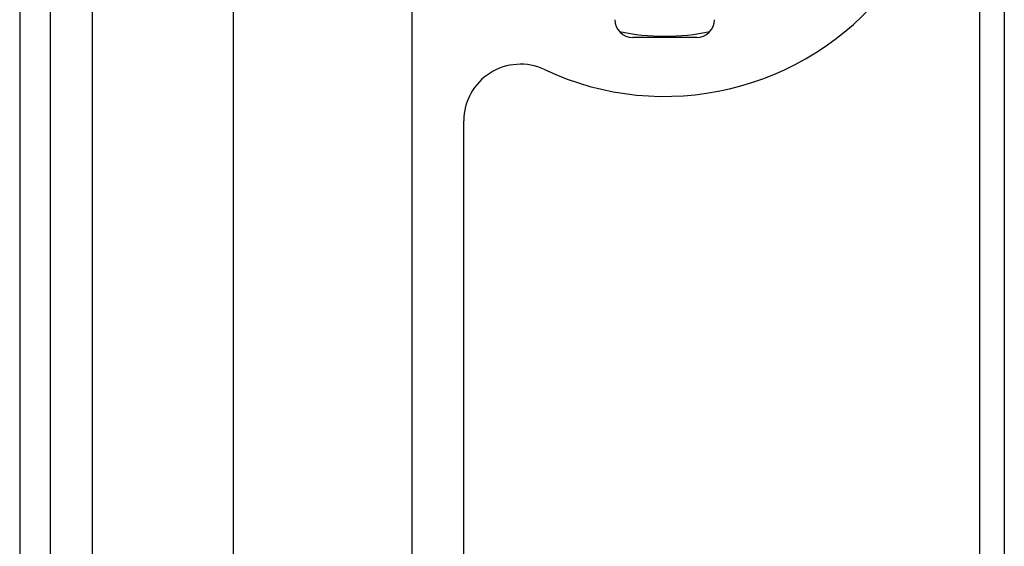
# Model space of a CAD drawing. Header units: inches. Extents: x 6 to 216, y 11 to 118.
# Tile 21 of 212: x 5.55 to 7.72, y 22.61 to 23.77. Entities that reach past the tile are written whole.
import ezdxf

# ---------------------------------------------------------------- set-up
doc = ezdxf.new("R2010")
doc.units = ezdxf.units.IN
doc.header["$MEASUREMENT"] = 0
doc.layers.add('Visible Edges(ANSI)', color=7, linetype='Continuous', lineweight=25)
doc.layers.add('Visible Tangent Edges(ANSI)', color=7, linetype='Continuous', lineweight=25)

msp = doc.modelspace()

# ---------------------------------------------------------------- linework, layer by layer
at = {"layer": 'Visible Edges(ANSI)'}
for p, q in [((5.5492, 79.6177), (5.5492, 20.1367)), ((5.6172, 20.1367), (5.6172, 79.6177)), ((7.6692, 21.4993), (7.6692, 78.2552)), ((6.0212, 20.7941), (6.0212, 23.8419)), ((6.4149, 23.8419), (6.4149, 20.7941)), ((7.0438, 23.7307), (6.9026, 23.7307)), ((6.5297, 22.1179), (6.5297, 23.5467))]:
    msp.add_line(p, q, dxfattribs=at)
for centre, radius, start, end in [((6.9732, 24.2257), 0.625, 244.8704, 115.1296), ((6.9026, 23.7701), 0.0394, 180, 270), ((7.0438, 23.7701), 0.0394, 270, 0), ((6.9732, 24.2257), 0.4921, 258.2772, 281.7228), ((6.6547, 23.5467), 0.125, 64.8704, 180)]:
    msp.add_arc(centre, radius, start, end, dxfattribs=at)
at = {"layer": 'Visible Tangent Edges(ANSI)'}
for p, q in [((5.7102, 20.1367), (5.7102, 79.6177)), ((7.723, 78.2552), (7.723, 21.4993))]:
    msp.add_line(p, q, dxfattribs=at)

doc.saveas('drawing.dxf')
